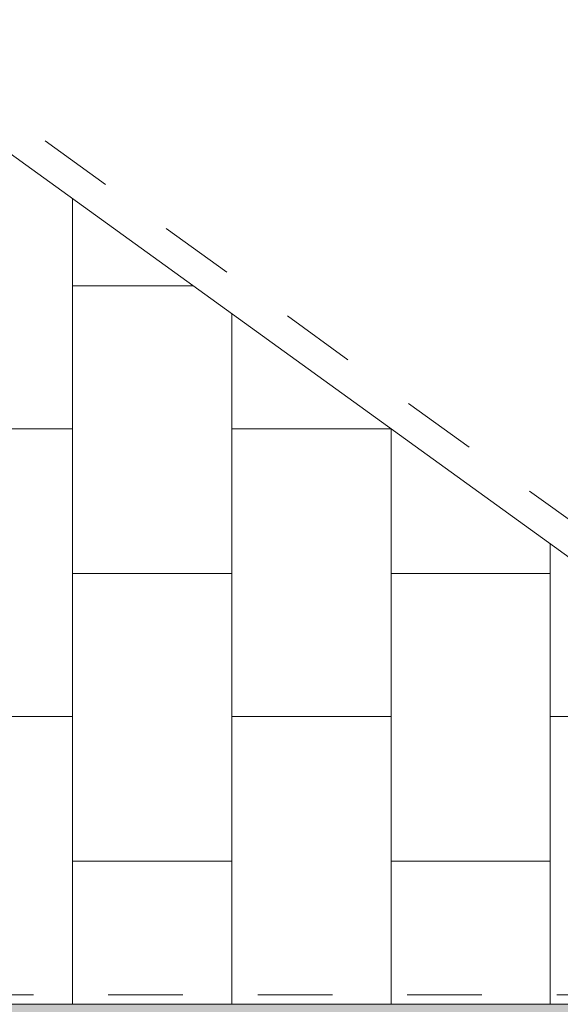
# Model space of a CAD drawing. Extents: x -396299 to -11759, y -15022 to 18278.
# Tile 20 of 204: x -324997 to -322956, y 10869 to 14587. Entities that reach past the tile are written whole.
import ezdxf

# ---------------------------------------------------------------- set-up
doc = ezdxf.new("R2010")
doc.units = 0
doc.header["$MEASUREMENT"] = 0
doc.linetypes.add('Dashed', pattern=[564.444447, 282.222223, -282.222223])
doc.layers.add('A-Opisy_Nr_Pióra__88', color=7, linetype='Continuous', lineweight=20, true_color=0xfd4435)
doc.layers.add('arch wypelnienia_Nr_Pióra__2', color=7, linetype='Continuous', lineweight=13, true_color=0x7f7f7f)
doc.layers.add('Arch okna_Nr_Pióra__32', color=34, linetype='Continuous', lineweight=15)
doc.layers.add('INWENT DACH_Nr_Pióra__21', color=7, linetype='Continuous', lineweight=13)

msp = doc.modelspace()

# ---------------------------------------------------------------- hatches: boundary and pattern name
at = {"layer": 'Arch okna_Nr_Pióra__32', "linetype": 'Continuous', "lineweight": 0, "true_color": 0x603000}
msp.add_hatch(color=48, dxfattribs=at).paths.add_polyline_path([(-335768.1, 10868.4), (-335768.7, 10869, 0.414214), (-335693.7, 10794), (-335693.7, 10793.4), (-320513.7, 10793.4), (-320513.7, 10794, 0.197874), (-320460.9, 10815.7, 0.194941), (-320438.7, 10868.4), (-320513.7, 10868.4), (-320513.7, 10869), (-335693.7, 10869), (-335693.7, 10868.4)], flags=0)

# ---------------------------------------------------------------- linework, layer by layer
at = {"layer": 'A-Opisy_Nr_Pióra__88', "linetype": 'Dashed'}
for p, q in [((-328103.7, 16443.2), (-322249, 12212.2)), ((-320429.3, 10904.4), (-335768.1, 10904.4))]:
    msp.add_line(p, q, dxfattribs=at)
at = {"layer": 'arch wypelnienia_Nr_Pióra__2', "linetype": 'Continuous'}
for p, q in [((-324797.1, 13910.2), (-324797.1, 10869)), ((-324797.1, 13581.3), (-324342, 13581.3)), ((-324195.9, 13475.8), (-324195.9, 10869)), ((-325398.3, 13041.3), (-324797.1, 13041.3)), ((-324195.9, 13041.3), (-323594.7, 13041.3)), ((-323594.7, 13041.3), (-323594.7, 10869)), ((-322993.5, 12606.8), (-322993.5, 10869)), ((-324797.1, 12495.1), (-324195.9, 12495.1)), ((-323594.7, 12495.1), (-322993.5, 12495.1)), ((-325398.3, 11955.1), (-324797.1, 11955.1)), ((-324195.9, 11955.1), (-323594.7, 11955.1)), ((-322993.5, 11955.1), (-322392.3, 11955.1)), ((-324797.1, 11409), (-324195.9, 11409)), ((-323594.7, 11409), (-322993.5, 11409))]:
    msp.add_line(p, q, dxfattribs=at)
at = {"layer": 'INWENT DACH_Nr_Pióra__21', "linetype": 'Continuous'}
for p, q in [((-328103.7, 16299.8), (-320588.7, 10869)), ((-320588.7, 10869), (-335618.7, 10869))]:
    msp.add_line(p, q, dxfattribs=at)

doc.saveas('drawing.dxf')
